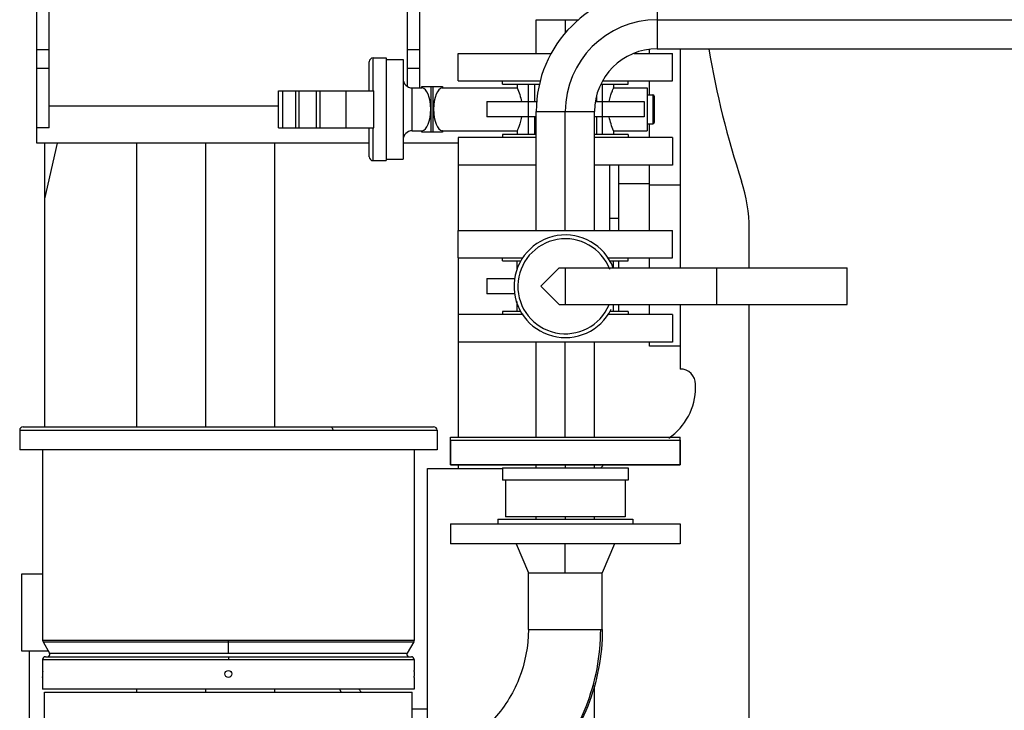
# Model space of a CAD drawing. Header units: millimetres. Extents: x 0 to 1189, y 0 to 841.
# Tile 133 of 166: x 947 to 973, y 583 to 602. Entities that reach past the tile are written whole.
import ezdxf

# ---------------------------------------------------------------- set-up
doc = ezdxf.new("R2010")
doc.units = ezdxf.units.MM
doc.header["$LTSCALE"] = 65.395
doc.linetypes.add('CENTER', pattern=[0.6, 0.375, -0.075, 0.075, -0.075])
for name, color, linetype in [('1907_153200_01_ABL561', 7, 'CONTINUOUS'), ('1907_153200_01_T1_PBL567', 7, 'CONTINUOUS'), ('1907_153200_76_ABL527', 7, 'CONTINUOUS'), ('1907_153200_76_T1_PBL611', 7, 'CONTINUOUS'), ('1907_153200_76_T2_PBL612', 7, 'CONTINUOUS'), ('1907_153200_77_ABL579', 7, 'CONTINUOUS'), ('1907_153200_77_T1_PBL609', 7, 'CONTINUOUS'), ('1907_153200_77_T2_PBL610', 7, 'CONTINUOUS'), ('1997_000000_TLKGS_MARKETING_ABL455', 7, 'CONTINUOUS'), ('1997_030000_TLKGS_V_ABL456', 7, 'CONTINUOUS'), ('1997_100000_TLKGS_V_ABL457', 7, 'CONTINUOUS'), ('1997_111000_12_SIMPLE1_D_ABL532', 7, 'CONTINUOUS'), ('1997_111000_12_SIMPLE1_T1_D_PBL533', 7, 'CONTINUOUS'), ('1997_111200_08_SIMPLE1_A_ABL554', 7, 'CONTINUOUS'), ('1997_111200_08_SIMPLE1_T12_A_PBL613', 7, 'CONTINUOUS'), ('1997_111200_08_SIMPLE1_T3_A_PBL585', 7, 'CONTINUOUS'), ('1997_111200_08_SIMPLE1_T4_A_PBL555', 7, 'CONTINUOUS'), ('1997_200000_TLKGS_V_ABL639', 7, 'CONTINUOUS'), ('1997_252000_06_SIMPLE1_T1_X_PBL641', 7, 'CONTINUOUS'), ('1997_252000_06_SIMPLE1_X_ABL640', 7, 'CONTINUOUS'), ('32ND40-DIN2690-MAK_PBL588', 7, 'CONTINUOUS'), ('32ND40-DIN2690-MAK_PBL592', 7, 'CONTINUOUS'), ('32ND40-DIN2690-MAK_PBL607', 7, 'CONTINUOUS'), ('32ND40-DIN2690-MAK_PBL608', 7, 'CONTINUOUS'), ('9M32C_GENSET_GENERATOR_ABL496', 7, 'CONTINUOUS'), ('9M32C_GENSET_GENERATOR_T1_PBL497', 7, 'CONTINUOUS'), ('9M32C_GENSET_KPL_VERROHRUNG_ABL407', 7, 'CONTINUOUS'), ('9M32C_GENSET_SCHUTZHAUBE_ABL535', 7, 'CONTINUOUS'), ('9M32C_GENSET_SCHUTZHAUBE_T1_PBL536', 7, 'CONTINUOUS'), ('ARI_ZESA_DN32_PN16_EPDM_ABL552', 7, 'CONTINUOUS'), ('ARI_ZESA_DN32_PN16_EPDM_ABL569', 7, 'CONTINUOUS'), ('ARI_ZESA_DN32_PN16_T1_EPDM_PBL591', 7, 'CONTINUOUS'), ('ARI_ZESA_DN32_PN16_T1_EPDM_PBL597', 7, 'CONTINUOUS'), ('ARI_ZESA_DN32_PN16_T2_EPDM_PBL553', 7, 'CONTINUOUS'), ('ARI_ZESA_DN32_PN16_T2_EPDM_PBL570', 7, 'CONTINUOUS'), ('EN1092-1-01A-DN32-PN40-39_PBL586', 7, 'CONTINUOUS'), ('EN1092-1-01A-DN32-PN40-39_PBL593', 7, 'CONTINUOUS'), ('EN1092-1-01A-DN32-PN40-39_PBL602', 7, 'CONTINUOUS'), ('EN1092-1-01A-DN32-PN40-39_PBL603', 7, 'CONTINUOUS'), ('EN1092-1-01A-DN40-PN16-39_PBL580', 7, 'CONTINUOUS'), ('links_13_VBL404', 7, 'CONTINUOUS'), ('VORWAERMGERAT_C33_12225_04_PBL440', 7, 'CONTINUOUS')]:
    doc.layers.add(name, color=color, linetype=linetype)

# ---------------------------------------------------------------- blocks, each defined once
blk = doc.blocks.new('VORWAERMGERAT_C33_12225_04_PBL440', base_point=(955.605, 574.112))
at = {"layer": 'VORWAERMGERAT_C33_12225_04_PBL440', "color": 7, "linetype": 'Continuous'}
for p, q in [((947.07, 590.897), (957.79, 590.897)), ((946.98, 590.807), (946.98, 590.297)), ((957.88, 590.807), (957.88, 590.297)), ((958.229, 590.547), (964.229, 590.547)), ((958.229, 590.547), (958.229, 589.907)), ((964.229, 590.547), (964.229, 589.907)), ((957.88, 590.297), (946.98, 590.297)), ((947.58, 590.297), (947.58, 585.322)), ((957.28, 590.297), (957.28, 585.322)), ((964.229, 589.907), (958.229, 589.907)), ((959.589, 589.827), (962.869, 589.827)), ((959.589, 589.827), (959.589, 589.507)), ((962.869, 589.827), (962.869, 589.507)), ((962.869, 589.507), (959.589, 589.507)), ((959.669, 589.507), (959.669, 588.547)), ((962.789, 589.507), (962.789, 588.547)), ((958.229, 588.367), (964.229, 588.367)), ((958.229, 588.367), (958.229, 587.847)), ((959.469, 588.487), (962.989, 588.487)), ((959.469, 588.487), (959.469, 588.367)), ((962.789, 588.547), (959.669, 588.547)), ((962.989, 588.487), (962.989, 588.367)), ((964.229, 588.367), (964.229, 587.847)), ((964.229, 587.847), (958.229, 587.847)), ((959.949, 587.847), (960.263, 587.087)), ((962.509, 587.847), (962.195, 587.087)), ((960.263, 587.087), (962.195, 587.087)), ((960.263, 585.607), (960.263, 587.087)), ((962.195, 585.607), (962.195, 587.087)), ((947.59, 585.287), (947.762, 584.986)), ((957.271, 585.287), (957.098, 584.986)), ((947.58, 584.826), (947.58, 584.537)), ((947.65, 584.896), (957.21, 584.896)), ((957.28, 584.826), (957.28, 584.537)), ((947.58, 584.537), (947.58, 584.523)), ((947.58, 584.523), (947.581, 584.519)), ((947.581, 584.519), (947.581, 584.51)), ((957.28, 584.533), (957.28, 584.537)), ((957.28, 584.529), (957.28, 584.533)), ((957.28, 584.523), (957.28, 584.529)), ((957.28, 584.519), (957.28, 584.523)), ((957.28, 584.515), (957.28, 584.519)), ((957.28, 584.51), (957.28, 584.515)), ((947.58, 584.373), (947.581, 584.377)), ((947.58, 584.369), (947.58, 584.373)), ((947.58, 584.366), (947.58, 584.369)), ((947.58, 584.363), (947.58, 584.366)), ((947.58, 584.361), (947.58, 584.363)), ((947.58, 584.358), (947.58, 584.361)), ((947.58, 584.357), (947.58, 584.358)), ((947.58, 584.358), (947.58, 584.357)), ((947.58, 584.357), (947.58, 584.047)), ((947.581, 584.384), (947.581, 584.386)), ((947.581, 584.382), (947.581, 584.384)), ((947.581, 584.381), (947.581, 584.382)), ((947.581, 584.377), (947.581, 584.381)), ((957.28, 584.383), (957.28, 584.387)), ((957.28, 584.38), (957.28, 584.383)), ((957.28, 584.357), (957.28, 584.38)), ((957.28, 584.357), (957.28, 584.047)), ((957.28, 584.047), (947.58, 584.047)), ((947.63, 583.967), (957.23, 583.967)), ((947.63, 583.167), (947.63, 583.967)), ((957.23, 583.167), (957.23, 583.967))]:
    blk.add_line(p, q, dxfattribs=at)
at = {"layer": 'VORWAERMGERAT_C33_12225_04_PBL440', "color": 9, "linetype": 'Continuous'}
for p, q in [((946.98, 590.807), (957.88, 590.807)), ((961.229, 587.087), (961.229, 587.847)), ((960.263, 585.607), (962.195, 585.607)), ((957.28, 585.322), (947.58, 585.322)), ((947.59, 585.287), (957.271, 585.287)), ((952.43, 584.986), (952.43, 585.322)), ((947.762, 584.986), (957.098, 584.986)), ((947.58, 584.826), (957.28, 584.826)), ((952.43, 584.896), (952.43, 584.826))]:
    blk.add_line(p, q, dxfattribs=at)
at = {"layer": 'VORWAERMGERAT_C33_12225_04_PBL440', "color": 7, "linetype": 'Continuous'}
blk.add_circle((952.43, 584.447), 0.09, dxfattribs=at)
for centre, radius, start, end in [((947.07, 590.807), 0.09, 90, 180), ((957.79, 590.807), 0.09, 0, 90), ((947.65, 585.322), 0.07, 180, 209.8824), ((957.21, 585.322), 0.07, 330.1176, 360), ((947.71, 584.956), 0.06, 269.9996, 29.8824), ((957.15, 584.956), 0.06, 150.1176, 270.0013), ((947.65, 584.826), 0.07, 90, 180), ((957.21, 584.826), 0.07, 0, 90), ((942.731, 584.447), 4.85, 359.2774, 0.7518), ((962.129, 584.447), 4.85, 179.2497, 180.709)]:
    blk.add_arc(centre, radius, start, end, dxfattribs=at)
at = {"layer": 'VORWAERMGERAT_C33_12225_04_PBL440', "color": 9, "linetype": 'Continuous'}
for points, knots in [([(955.11, 590.897), (955.114, 590.897), (955.137, 590.889), (955.146, 590.864), (955.15, 590.847)], [0, 0, 0, 0, 0.190818, 1, 1, 1, 1]), ([(960.678, 581.883), (961.145, 582.372), (961.896, 583.551), (962.153, 584.923), (962.153, 585.607)], [0, 0, 0, 0, 0.497085, 1, 1, 1, 1])]:
    blk.add_open_spline(points, degree=3, knots=knots, dxfattribs=at)
blk.add_open_spline([(955.15, 590.847), (955.154, 590.834), (955.155, 590.82), (955.155, 590.807)], degree=3, dxfattribs=at)
at = {"layer": 'VORWAERMGERAT_C33_12225_04_PBL440', "color": 7, "linetype": 'Continuous'}
for points, knots in [([(960.263, 585.607), (960.263, 585.17), (960.1, 584.296), (959.623, 583.544), (959.326, 583.234)], [0, 0, 0, 0, 0.504769, 1, 1, 1, 1]), ([(962.195, 585.607), (962.195, 584.927), (961.938, 583.56), (961.189, 582.386), (960.722, 581.898)], [0, 0, 0, 0, 0.501967, 1, 1, 1, 1])]:
    blk.add_open_spline(points, degree=3, knots=knots, dxfattribs=at)
blk = doc.blocks.new('EN1092-1-01A-DN32-PN40-39_PBL602', base_point=(961.23, 598.087))
at = {"layer": 'EN1092-1-01A-DN32-PN40-39_PBL602', "color": 7, "linetype": 'Continuous'}
for p, q in [((958.43, 598.447), (958.43, 597.727)), ((960.469, 598.447), (958.43, 598.447)), ((964.03, 598.447), (961.989, 598.447)), ((964.03, 598.447), (964.03, 597.727)), ((960.469, 597.727), (958.43, 597.727)), ((964.03, 597.727), (961.989, 597.727))]:
    blk.add_line(p, q, dxfattribs=at)
blk = doc.blocks.new('EN1092-1-01A-DN32-PN40-39_PBL603', base_point=(961.23, 600.287))
at = {"layer": 'EN1092-1-01A-DN32-PN40-39_PBL603', "color": 7, "linetype": 'Continuous'}
for p, q in [((958.43, 599.927), (958.43, 600.647)), ((958.43, 600.647), (960.862, 600.647)), ((963.023, 600.647), (964.03, 600.647)), ((964.03, 599.927), (964.03, 600.647)), ((958.43, 599.927), (960.574, 599.927)), ((962.202, 599.927), (964.03, 599.927))]:
    blk.add_line(p, q, dxfattribs=at)
blk = doc.blocks.new('1907_153200_76_T1_PBL611', base_point=(961.23, 589.487))
at = {"layer": '1907_153200_76_T1_PBL611', "color": 7, "linetype": 'Continuous'}
for p, q in [((961.99, 596.027), (961.99, 597.727)), ((961.99, 590.627), (961.99, 593.107)), ((960.47, 589.827), (960.47, 589.907)), ((961.99, 589.827), (961.99, 589.907)), ((960.47, 588.487), (960.47, 588.547)), ((961.99, 588.487), (961.99, 588.547)), ((961.99, 581.247), (961.99, 584.144)), ((960.47, 581.247), (960.47, 581.657))]:
    blk.add_line(p, q, dxfattribs=at)
at = {"layer": '1907_153200_76_T1_PBL611', "color": 2, "linetype": 'CENTER'}
for p, q in [((961.23, 589.827), (961.23, 589.907)), ((961.23, 588.487), (961.23, 588.547)), ((961.23, 581.247), (961.23, 582.52))]:
    blk.add_line(p, q, dxfattribs=at)
blk = doc.blocks.new('1907_153200_76_T2_PBL612', base_point=(977.338, 604.337))
at = {"layer": '1907_153200_76_T2_PBL612', "color": 7, "linetype": 'Continuous'}
blk.add_line((960.47, 600.647), (960.47, 601.527), dxfattribs=at)
at = {"layer": '1907_153200_76_T2_PBL612', "color": 9, "linetype": 'Continuous'}
blk.add_line((960.47, 601.527), (961.578, 601.527), dxfattribs=at)
at = {"layer": '1907_153200_76_T2_PBL612', "color": 2, "linetype": 'CENTER'}
blk.add_line((961.23, 601.18), (961.23, 601.527), dxfattribs=at)
blk = doc.blocks.new('1907_153200_76_ABL527', base_point=(976.954, 594.801))
at = {"layer": '1907_153200_76_T1_PBL611'}
blk.add_blockref('1907_153200_76_T1_PBL611', (961.23, 589.487), dxfattribs=at)
at = {"layer": '1907_153200_76_T2_PBL612'}
blk.add_blockref('1907_153200_76_T2_PBL612', (977.338, 604.337), dxfattribs=at)
at = {"layer": 'EN1092-1-01A-DN32-PN40-39_PBL602'}
blk.add_blockref('EN1092-1-01A-DN32-PN40-39_PBL602', (961.23, 598.087), dxfattribs=at)
at = {"layer": 'EN1092-1-01A-DN32-PN40-39_PBL603'}
blk.add_blockref('EN1092-1-01A-DN32-PN40-39_PBL603', (961.23, 600.287), dxfattribs=at)
blk = doc.blocks.new('ARI_ZESA_DN32_PN16_T2_EPDM_PBL553', base_point=(964.589, 594.567))
at = {"layer": 'ARI_ZESA_DN32_PN16_T2_EPDM_PBL553', "color": 7, "linetype": 'Continuous'}
for p, q in [((961.069, 595.047), (960.589, 594.567)), ((961.069, 595.047), (968.589, 595.047)), ((961.229, 595.047), (961.229, 594.087)), ((965.189, 594.087), (965.189, 595.047)), ((968.589, 594.087), (968.589, 595.047)), ((960.589, 594.567), (961.069, 594.087)), ((961.069, 594.087), (968.589, 594.087))]:
    blk.add_line(p, q, dxfattribs=at)
blk = doc.blocks.new('ARI_ZESA_DN32_PN16_T1_EPDM_PBL591', base_point=(960.872, 594.567))
at = {"layer": 'ARI_ZESA_DN32_PN16_T1_EPDM_PBL591', "color": 7, "linetype": 'Continuous'}
for p, q in [((959.969, 595.009), (959.969, 595.227)), ((962.489, 595.047), (962.489, 595.227)), ((959.175, 594.767), (959.921, 594.767)), ((959.175, 594.767), (959.175, 594.367)), ((959.906, 594.367), (959.175, 594.367)), ((959.969, 593.907), (959.969, 594.166)), ((962.489, 593.907), (962.489, 594.087))]:
    blk.add_line(p, q, dxfattribs=at)
blk.add_arc((961.229, 594.567), 1.34, 21.1763, 333.4607, dxfattribs=at)
at = {"layer": 'ARI_ZESA_DN32_PN16_T1_EPDM_PBL591', "color": 9, "linetype": 'Continuous'}
blk.add_arc((961.229, 594.567), 1.24, 20.6976, 336.9982, dxfattribs=at)
blk = doc.blocks.new('ARI_ZESA_DN32_PN16_EPDM_ABL552', base_point=(963.882, 594.567))
at = {"layer": 'ARI_ZESA_DN32_PN16_T1_EPDM_PBL591'}
blk.add_blockref('ARI_ZESA_DN32_PN16_T1_EPDM_PBL591', (960.872, 594.567), dxfattribs=at)
at = {"layer": 'ARI_ZESA_DN32_PN16_T2_EPDM_PBL553'}
blk.add_blockref('ARI_ZESA_DN32_PN16_T2_EPDM_PBL553', (964.589, 594.567), dxfattribs=at)
blk = doc.blocks.new('1907_153200_01_T1_PBL567', base_point=(951.83, 612.827))
at = {"layer": '1907_153200_01_T1_PBL567', "color": 7, "linetype": 'Continuous'}
for p, q in [((950.03, 598.307), (950.03, 590.897)), ((953.63, 598.307), (953.63, 590.897)), ((950.03, 584.047), (950.03, 583.967)), ((953.63, 584.047), (953.63, 583.967))]:
    blk.add_line(p, q, dxfattribs=at)
at = {"layer": '1907_153200_01_T1_PBL567', "color": 2, "linetype": 'CENTER'}
for p, q in [((951.83, 598.307), (951.83, 590.897)), ((951.83, 584.047), (951.83, 583.967))]:
    blk.add_line(p, q, dxfattribs=at)
blk = doc.blocks.new('1907_153200_01_ABL561', base_point=(951.83, 613.187))
at = {"layer": '1907_153200_01_T1_PBL567'}
blk.add_blockref('1907_153200_01_T1_PBL567', (951.83, 612.827), dxfattribs=at)
blk = doc.blocks.new('ARI_ZESA_DN32_PN16_T2_EPDM_PBL570', base_point=(954.986, 599.187))
at = {"layer": 'ARI_ZESA_DN32_PN16_T2_EPDM_PBL570', "color": 7, "linetype": 'Continuous'}
for p, q in [((953.742, 598.707), (953.742, 599.667)), ((953.742, 599.667), (956.23, 599.667)), ((953.842, 599.667), (953.842, 598.707)), ((954.19, 598.707), (954.19, 599.667)), ((954.266, 599.667), (954.266, 598.707)), ((954.722, 599.667), (954.722, 598.707)), ((954.822, 599.667), (954.822, 598.707)), ((956.23, 598.707), (956.23, 599.667)), ((953.742, 598.707), (956.23, 598.707))]:
    blk.add_line(p, q, dxfattribs=at)
at = {"layer": 'ARI_ZESA_DN32_PN16_T2_EPDM_PBL570', "color": 9, "linetype": 'Continuous'}
blk.add_line((955.51, 598.707), (955.51, 599.667), dxfattribs=at)
blk = doc.blocks.new('ARI_ZESA_DN32_PN16_T1_EPDM_PBL597', base_point=(959.83, 599.187))
at = {"layer": 'ARI_ZESA_DN32_PN16_T1_EPDM_PBL597', "color": 7, "linetype": 'Continuous'}
for p, q in [((956.11, 599.667), (956.11, 600.427)), ((956.21, 600.527), (956.55, 600.527)), ((956.55, 600.527), (956.55, 597.847)), ((956.55, 600.487), (956.99, 600.487)), ((956.99, 600.487), (956.99, 597.887)), ((957.23, 599.747), (957.483, 599.747)), ((957.483, 599.787), (957.483, 599.747)), ((957.483, 599.787), (958.018, 599.787)), ((957.483, 599.747), (957.486, 599.747)), ((958.015, 599.747), (958.018, 599.747)), ((958.018, 599.787), (958.018, 599.747)), ((958.018, 599.747), (959.97, 599.747)), ((959.97, 599.847), (959.97, 599.747)), ((960.266, 599.387), (960.266, 599.847)), ((960.42, 599.847), (960.42, 599.387)), ((962.195, 599.847), (962.195, 599.387)), ((962.49, 599.847), (962.49, 599.747)), ((962.49, 599.747), (963.37, 599.747)), ((963.37, 599.747), (963.37, 598.627)), ((959.176, 599.387), (959.176, 598.987)), ((959.176, 599.387), (960.485, 599.387)), ((962.012, 599.387), (963.285, 599.387)), ((962.041, 599.522), (962.041, 599.387)), ((963.285, 599.387), (963.285, 598.987)), ((963.37, 599.567), (963.51, 599.567)), ((963.55, 599.527), (963.55, 598.847)), ((960.469, 598.987), (959.176, 598.987)), ((960.266, 598.527), (960.266, 598.987)), ((960.42, 598.987), (960.42, 598.527)), ((963.285, 598.987), (961.989, 598.987)), ((962.041, 598.987), (962.041, 598.527)), ((962.195, 598.987), (962.195, 598.527)), ((956.11, 597.947), (956.11, 598.707)), ((957.23, 598.627), (957.483, 598.627)), ((957.483, 598.627), (957.483, 598.587)), ((957.486, 598.627), (957.483, 598.627)), ((958.018, 598.627), (958.015, 598.627)), ((958.018, 598.627), (958.018, 598.587)), ((958.018, 598.627), (959.97, 598.627)), ((959.97, 598.627), (959.97, 598.527)), ((962.49, 598.627), (962.49, 598.527)), ((962.49, 598.627), (963.37, 598.627)), ((963.37, 598.807), (963.51, 598.807)), ((958.018, 598.587), (957.483, 598.587)), ((956.21, 597.847), (956.55, 597.847)), ((956.55, 597.887), (956.99, 597.887))]:
    blk.add_line(p, q, dxfattribs=at)
at = {"layer": 'ARI_ZESA_DN32_PN16_T1_EPDM_PBL597', "color": 9, "linetype": 'Continuous'}
for p, q in [((956.21, 599.667), (956.21, 600.527)), ((957.23, 598.627), (957.23, 599.747)), ((957.486, 599.747), (957.486, 599.787)), ((957.721, 599.787), (957.721, 598.587)), ((957.78, 598.587), (957.78, 599.787)), ((958.015, 599.787), (958.015, 599.747)), ((960.269, 598.987), (960.269, 599.387)), ((962.192, 599.387), (962.192, 598.987)), ((963.51, 599.567), (963.51, 598.807)), ((956.21, 597.847), (956.21, 598.707)), ((957.486, 598.587), (957.486, 598.627)), ((958.015, 598.627), (958.015, 598.587))]:
    blk.add_line(p, q, dxfattribs=at)
at = {"layer": 'ARI_ZESA_DN32_PN16_T1_EPDM_PBL597', "color": 7, "linetype": 'Continuous'}
for centre, radius, start, end in [((956.21, 600.427), 0.1, 90, 180), ((957.23, 599.987), 0.24, 180, 270), ((963.51, 599.527), 0.04, 0, 90), ((963.51, 598.847), 0.04, 270, 360), ((957.23, 598.387), 0.24, 90, 180), ((956.21, 597.947), 0.1, 180, 270)]:
    blk.add_arc(centre, radius, start, end, dxfattribs=at)
for centre, start_param, end_param in [((957.481, 599.187), 3.163625, 6.261153), ((958.02, 599.187), 0.021869, 3.119723)]:
    blk.add_ellipse(centre, major_axis=(0, 0.56), ratio=0.414214, start_param=start_param, end_param=end_param, dxfattribs=at)
for points in [[(959.97, 599.747), (960.022, 599.632), (960.063, 599.511), (960.084, 599.387)], [(962.49, 598.627), (962.439, 598.742), (962.398, 598.863), (962.377, 598.987)]]:
    blk.add_open_spline(points, degree=3, dxfattribs=at)
for points in [[(962.377, 599.387), (962.385, 599.436), (962.407, 599.523), (962.442, 599.635), (962.475, 599.703), (962.485, 599.739), (962.49, 599.747)], [(960.084, 598.987), (960.076, 598.938), (960.054, 598.85), (960.019, 598.738), (959.986, 598.67), (959.976, 598.634), (959.97, 598.627)]]:
    blk.add_open_spline(points, degree=3, knots=[0, 0, 0, 0, 0.395511, 0.714042, 0.925226, 1, 1, 1, 1], dxfattribs=at)
blk = doc.blocks.new('ARI_ZESA_DN32_PN16_EPDM_ABL569', base_point=(954.986, 599.187))
at = {"layer": 'ARI_ZESA_DN32_PN16_T1_EPDM_PBL597'}
blk.add_blockref('ARI_ZESA_DN32_PN16_T1_EPDM_PBL597', (959.83, 599.187), dxfattribs=at)
at = {"layer": 'ARI_ZESA_DN32_PN16_T2_EPDM_PBL570'}
blk.add_blockref('ARI_ZESA_DN32_PN16_T2_EPDM_PBL570', (954.986, 599.187), dxfattribs=at)
blk = doc.blocks.new('EN1092-1-01A-DN40-PN16-39_PBL580', base_point=(961.229, 590.267))
at = {"layer": 'EN1092-1-01A-DN40-PN16-39_PBL580', "color": 7, "linetype": 'Continuous'}
for p, q in [((958.229, 590.627), (964.229, 590.627)), ((958.229, 589.907), (958.229, 590.627)), ((964.229, 589.907), (964.229, 590.627)), ((958.229, 589.907), (964.229, 589.907))]:
    blk.add_line(p, q, dxfattribs=at)
blk = doc.blocks.new('EN1092-1-01A-DN32-PN40-39_PBL586', base_point=(961.229, 593.467))
at = {"layer": 'EN1092-1-01A-DN32-PN40-39_PBL586', "color": 7, "linetype": 'Continuous'}
for p, q in [((960.129, 593.827), (958.429, 593.827)), ((958.429, 593.827), (958.429, 593.107)), ((964.029, 593.827), (962.329, 593.827)), ((964.029, 593.827), (964.029, 593.107)), ((964.029, 593.107), (958.429, 593.107))]:
    blk.add_line(p, q, dxfattribs=at)
blk = doc.blocks.new('EN1092-1-01A-DN32-PN40-39_PBL593', base_point=(961.229, 595.667))
at = {"layer": 'EN1092-1-01A-DN32-PN40-39_PBL593', "color": 7, "linetype": 'Continuous'}
for p, q in [((958.429, 595.307), (958.429, 596.027)), ((958.429, 596.027), (964.029, 596.027)), ((964.029, 595.307), (964.029, 596.027)), ((958.429, 595.307), (960.121, 595.307)), ((962.337, 595.307), (964.029, 595.307))]:
    blk.add_line(p, q, dxfattribs=at)
blk = doc.blocks.new('1907_153200_77_T1_PBL609', base_point=(961.229, 591.867))
at = {"layer": '1907_153200_77_T1_PBL609', "color": 7, "linetype": 'Continuous'}
for p, q in [((960.469, 590.627), (960.469, 593.107)), ((961.989, 590.627), (961.989, 593.107))]:
    blk.add_line(p, q, dxfattribs=at)
at = {"layer": '1907_153200_77_T1_PBL609', "color": 2, "linetype": 'CENTER'}
blk.add_line((961.229, 590.627), (961.229, 593.107), dxfattribs=at)
blk = doc.blocks.new('1907_153200_77_T2_PBL610', base_point=(987.191, 606.429))
at = {"layer": '1907_153200_77_T2_PBL610', "color": 9, "linetype": 'Continuous'}
for p, q in [((963.629, 602.287), (963.629, 600.767)), ((960.469, 599.127), (961.989, 599.127))]:
    blk.add_line(p, q, dxfattribs=at)
at = {"layer": '1907_153200_77_T2_PBL610', "color": 2, "linetype": 'CENTER'}
for p, q in [((963.629, 601.527), (974.715, 601.527)), ((961.229, 596.027), (961.229, 599.127))]:
    blk.add_line(p, q, dxfattribs=at)
at = {"layer": '1907_153200_77_T2_PBL610', "color": 7, "linetype": 'Continuous'}
for p, q in [((963.629, 600.767), (974.715, 600.767)), ((960.469, 596.027), (960.469, 599.127)), ((961.989, 596.027), (961.989, 599.127))]:
    blk.add_line(p, q, dxfattribs=at)
for radius in [3.16, 1.64]:
    blk.add_arc((963.629, 599.127), radius, 90, 180, dxfattribs=at)
at = {"layer": '1907_153200_77_T2_PBL610', "color": 2, "linetype": 'CENTER'}
blk.add_arc((963.629, 599.127), 2.4, 90, 180, dxfattribs=at)
blk = doc.blocks.new('1907_153200_77_ABL579', base_point=(986.107, 604.279))
at = {"layer": '1907_153200_77_T1_PBL609'}
blk.add_blockref('1907_153200_77_T1_PBL609', (961.229, 591.867), dxfattribs=at)
at = {"layer": '1907_153200_77_T2_PBL610'}
blk.add_blockref('1907_153200_77_T2_PBL610', (987.191, 606.429), dxfattribs=at)
at = {"layer": 'EN1092-1-01A-DN32-PN40-39_PBL586'}
blk.add_blockref('EN1092-1-01A-DN32-PN40-39_PBL586', (961.229, 593.467), dxfattribs=at)
at = {"layer": 'EN1092-1-01A-DN32-PN40-39_PBL593'}
blk.add_blockref('EN1092-1-01A-DN32-PN40-39_PBL593', (961.229, 595.667), dxfattribs=at)
at = {"layer": 'EN1092-1-01A-DN40-PN16-39_PBL580'}
blk.add_blockref('EN1092-1-01A-DN40-PN16-39_PBL580', (961.229, 590.267), dxfattribs=at)
blk = doc.blocks.new('32ND40-DIN2690-MAK_PBL588', base_point=(961.229, 593.867))
at = {"layer": '32ND40-DIN2690-MAK_PBL588', "color": 7, "linetype": 'Continuous'}
for p, q in [((960.068, 593.907), (959.589, 593.907)), ((959.589, 593.907), (959.589, 593.827)), ((962.869, 593.907), (962.39, 593.907)), ((962.869, 593.907), (962.869, 593.827))]:
    blk.add_line(p, q, dxfattribs=at)
blk = doc.blocks.new('32ND40-DIN2690-MAK_PBL592', base_point=(961.229, 595.267))
at = {"layer": '32ND40-DIN2690-MAK_PBL592', "color": 7, "linetype": 'Continuous'}
for p, q in [((959.589, 595.227), (959.589, 595.307)), ((962.869, 595.227), (962.869, 595.307)), ((959.589, 595.227), (960.08, 595.227)), ((962.378, 595.227), (962.869, 595.227))]:
    blk.add_line(p, q, dxfattribs=at)
blk = doc.blocks.new('32ND40-DIN2690-MAK_PBL607', base_point=(961.23, 598.487))
at = {"layer": '32ND40-DIN2690-MAK_PBL607', "color": 7, "linetype": 'Continuous'}
for p, q in [((959.59, 598.527), (959.59, 598.447)), ((960.469, 598.527), (959.59, 598.527)), ((962.87, 598.527), (961.989, 598.527)), ((962.87, 598.527), (962.87, 598.447))]:
    blk.add_line(p, q, dxfattribs=at)
blk = doc.blocks.new('32ND40-DIN2690-MAK_PBL608', base_point=(961.23, 599.887))
at = {"layer": '32ND40-DIN2690-MAK_PBL608', "color": 7, "linetype": 'Continuous'}
for p, q in [((959.59, 599.847), (959.59, 599.927)), ((962.87, 599.847), (962.87, 599.927)), ((959.59, 599.847), (960.554, 599.847)), ((962.158, 599.847), (962.87, 599.847))]:
    blk.add_line(p, q, dxfattribs=at)
blk = doc.blocks.new('9M32C_GENSET_KPL_VERROHRUNG_ABL407', base_point=(993.09, 614.547))
at = {"layer": '1907_153200_01_ABL561'}
blk.add_blockref('1907_153200_01_ABL561', (951.83, 613.187), dxfattribs=at)
at = {"layer": '1907_153200_76_ABL527'}
blk.add_blockref('1907_153200_76_ABL527', (976.954, 594.801), dxfattribs=at)
at = {"layer": '1907_153200_77_ABL579'}
blk.add_blockref('1907_153200_77_ABL579', (986.107, 604.279), dxfattribs=at)
at = {"layer": '32ND40-DIN2690-MAK_PBL588'}
blk.add_blockref('32ND40-DIN2690-MAK_PBL588', (961.229, 593.867), dxfattribs=at)
at = {"layer": '32ND40-DIN2690-MAK_PBL592'}
blk.add_blockref('32ND40-DIN2690-MAK_PBL592', (961.229, 595.267), dxfattribs=at)
at = {"layer": '32ND40-DIN2690-MAK_PBL607'}
blk.add_blockref('32ND40-DIN2690-MAK_PBL607', (961.23, 598.487), dxfattribs=at)
at = {"layer": '32ND40-DIN2690-MAK_PBL608'}
blk.add_blockref('32ND40-DIN2690-MAK_PBL608', (961.23, 599.887), dxfattribs=at)
at = {"layer": 'ARI_ZESA_DN32_PN16_EPDM_ABL552'}
blk.add_blockref('ARI_ZESA_DN32_PN16_EPDM_ABL552', (963.882, 594.567), dxfattribs=at)
at = {"layer": 'ARI_ZESA_DN32_PN16_EPDM_ABL569'}
blk.add_blockref('ARI_ZESA_DN32_PN16_EPDM_ABL569', (954.986, 599.187), dxfattribs=at)
at = {"layer": 'VORWAERMGERAT_C33_12225_04_PBL440'}
blk.add_blockref('VORWAERMGERAT_C33_12225_04_PBL440', (955.605, 574.112), dxfattribs=at)
blk = doc.blocks.new('1997_111000_12_SIMPLE1_T1_D_PBL533', base_point=(988.63, 620.507))
at = {"layer": '1997_111000_12_SIMPLE1_T1_D_PBL533', "color": 7, "linetype": 'Continuous'}
for p, q in [((964.23, 600.767), (964.23, 595.047)), ((964.23, 594.087), (964.23, 592.407)), ((964.63, 591.927), (964.63, 592.007)), ((957.63, 589.807), (959.589, 589.807)), ((957.63, 583.207), (957.63, 589.807))]:
    blk.add_line(p, q, dxfattribs=at)
for centre, radius, start, end in [((964.23, 592.007), 0.4, 0, 90), ((963.03, 591.927), 1.6, 304.2525, 359.9994), ((962.07, 589.967), 0.16, 298.5164, 337.868)]:
    blk.add_arc(centre, radius, start, end, dxfattribs=at)
blk = doc.blocks.new('1997_111000_12_SIMPLE1_D_ABL532', base_point=(988.63, 625.847))
at = {"layer": '1997_111000_12_SIMPLE1_T1_D_PBL533'}
blk.add_blockref('1997_111000_12_SIMPLE1_T1_D_PBL533', (988.63, 620.507), dxfattribs=at)
blk = doc.blocks.new('1997_111200_08_SIMPLE1_T4_A_PBL555', base_point=(955.43, 600.707))
at = {"layer": '1997_111200_08_SIMPLE1_T4_A_PBL555', "color": 7, "linetype": 'Continuous'}
for p, q in [((947.43, 598.307), (947.43, 603.107)), ((960.898, 603.107), (947.43, 603.107)), ((963.43, 603.107), (963.203, 603.107)), ((948.23, 602.707), (956.63, 602.707)), ((956.63, 602.387), (948.23, 602.387)), ((947.75, 598.707), (947.75, 601.907)), ((957.11, 599.779), (957.11, 601.907)), ((957.43, 599.747), (957.43, 601.907)), ((947.75, 598.707), (947.43, 598.707)), ((956.11, 598.307), (947.43, 598.307)), ((958.43, 598.307), (956.99, 598.307))]:
    blk.add_line(p, q, dxfattribs=at)
at = {"layer": '1997_111200_08_SIMPLE1_T4_A_PBL555', "color": 9, "linetype": 'Continuous'}
for p, q in [((947.467, 602.147), (947.43, 602.147)), ((957.046, 602.147), (947.815, 602.147)), ((960.538, 602.147), (957.393, 602.147)), ((962.718, 602.147), (962.117, 602.147)), ((947.75, 600.739), (947.43, 600.739)), ((957.43, 600.739), (957.11, 600.739)), ((947.43, 600.262), (947.75, 600.262)), ((957.11, 600.262), (957.43, 600.262)), ((953.742, 599.267), (947.75, 599.267))]:
    blk.add_line(p, q, dxfattribs=at)
at = {"layer": '1997_111200_08_SIMPLE1_T4_A_PBL555', "color": 7, "linetype": 'Continuous'}
for centre, radius, start, end in [((948.23, 601.907), 0.8, 90, 180), ((956.63, 601.907), 0.8, 0, 90), ((948.23, 601.907), 0.48, 90, 180), ((956.63, 601.907), 0.48, 0, 90)]:
    blk.add_arc(centre, radius, start, end, dxfattribs=at)
blk = doc.blocks.new('1997_111200_08_SIMPLE1_T3_A_PBL585', base_point=(963.83, 603.607))
at = {"layer": '1997_111200_08_SIMPLE1_T3_A_PBL585', "color": 7, "linetype": 'Continuous'}
for p, q in [((963.43, 600.647), (963.43, 600.753)), ((963.43, 599.567), (963.43, 599.927)), ((963.43, 598.447), (963.43, 598.807)), ((963.43, 596.027), (963.43, 597.727)), ((963.43, 595.047), (963.43, 595.307)), ((963.43, 593.827), (963.43, 594.087)), ((963.43, 593.007), (963.43, 593.107)), ((964.23, 593.007), (963.43, 593.007))]:
    blk.add_line(p, q, dxfattribs=at)
at = {"layer": '1997_111200_08_SIMPLE1_T3_A_PBL585', "color": 9, "linetype": 'Continuous'}
blk.add_line((964.23, 597.207), (963.43, 597.207), dxfattribs=at)
blk = doc.blocks.new('1997_111200_08_SIMPLE1_T12_A_PBL613', base_point=(963.29, 604.257))
at = {"layer": '1997_111200_08_SIMPLE1_T12_A_PBL613', "color": 7, "linetype": 'Continuous'}
for p, q in [((962.39, 596.027), (962.39, 597.727)), ((962.63, 596.027), (962.63, 597.727)), ((962.63, 597.247), (963.43, 597.247)), ((962.63, 595.047), (962.63, 595.227)), ((962.63, 593.907), (962.63, 594.087))]:
    blk.add_line(p, q, dxfattribs=at)
at = {"layer": '1997_111200_08_SIMPLE1_T12_A_PBL613', "color": 9, "linetype": 'Continuous'}
blk.add_line((962.63, 596.335), (962.39, 596.335), dxfattribs=at)
blk = doc.blocks.new('1997_111200_08_SIMPLE1_A_ABL554', base_point=(982.41, 624.407))
at = {"layer": '1997_111200_08_SIMPLE1_T12_A_PBL613'}
blk.add_blockref('1997_111200_08_SIMPLE1_T12_A_PBL613', (963.29, 604.257), dxfattribs=at)
at = {"layer": '1997_111200_08_SIMPLE1_T3_A_PBL585'}
blk.add_blockref('1997_111200_08_SIMPLE1_T3_A_PBL585', (963.83, 603.607), dxfattribs=at)
at = {"layer": '1997_111200_08_SIMPLE1_T4_A_PBL555'}
blk.add_blockref('1997_111200_08_SIMPLE1_T4_A_PBL555', (955.43, 600.707), dxfattribs=at)
blk = doc.blocks.new('1997_100000_TLKGS_V_ABL457', base_point=(983.53, 617.491))
at = {"layer": '1997_111000_12_SIMPLE1_D_ABL532'}
blk.add_blockref('1997_111000_12_SIMPLE1_D_ABL532', (988.63, 625.847), dxfattribs=at)
at = {"layer": '1997_111200_08_SIMPLE1_A_ABL554'}
blk.add_blockref('1997_111200_08_SIMPLE1_A_ABL554', (982.41, 624.407), dxfattribs=at)
blk = doc.blocks.new('1997_252000_06_SIMPLE1_T1_X_PBL641', base_point=(988.728, 606.047))
at = {"layer": '1997_252000_06_SIMPLE1_T1_X_PBL641', "color": 7, "linetype": 'Continuous'}
for p, q in [((966.03, 595.047), (966.03, 596.064)), ((966.03, 582.887), (966.03, 594.087))]:
    blk.add_line(p, q, dxfattribs=at)
for centre, radius, start, end in [((988.63, 604.807), 24, 189.6947, 198.1949), ((962.03, 596.064), 4, 0, 18.1949)]:
    blk.add_arc(centre, radius, start, end, dxfattribs=at)
blk = doc.blocks.new('1997_252000_06_SIMPLE1_X_ABL640', base_point=(988.728, 606.047))
at = {"layer": '1997_252000_06_SIMPLE1_T1_X_PBL641'}
blk.add_blockref('1997_252000_06_SIMPLE1_T1_X_PBL641', (988.728, 606.047), dxfattribs=at)
blk = doc.blocks.new('1997_200000_TLKGS_V_ABL639', base_point=(988.728, 626.699))
at = {"layer": '1997_252000_06_SIMPLE1_X_ABL640'}
blk.add_blockref('1997_252000_06_SIMPLE1_X_ABL640', (988.728, 606.047), dxfattribs=at)
blk = doc.blocks.new('1997_030000_TLKGS_V_ABL456', base_point=(991.03, 633.832))
at = {"layer": '1997_100000_TLKGS_V_ABL457'}
blk.add_blockref('1997_100000_TLKGS_V_ABL457', (983.53, 617.491), dxfattribs=at)
at = {"layer": '1997_200000_TLKGS_V_ABL639'}
blk.add_blockref('1997_200000_TLKGS_V_ABL639', (988.728, 626.699), dxfattribs=at)
blk = doc.blocks.new('1997_000000_TLKGS_MARKETING_ABL455', base_point=(991.03, 644.206))
at = {"layer": '1997_030000_TLKGS_V_ABL456'}
blk.add_blockref('1997_030000_TLKGS_V_ABL456', (991.03, 633.832), dxfattribs=at)
blk = doc.blocks.new('9M32C_GENSET_GENERATOR_T1_PBL497', base_point=(988.226, 618.763))
at = {"layer": '9M32C_GENSET_GENERATOR_T1_PBL497', "color": 7, "linetype": 'Continuous'}
for p, q in [((947.63, 598.307), (947.63, 590.897)), ((947.958, 598.307), (947.63, 596.847)), ((947.58, 587.047), (947.03, 587.047)), ((947.03, 587.047), (947.03, 585.047)), ((947.03, 585.047), (947.727, 585.047)), ((947.23, 585.047), (947.23, 583.207)), ((955.331, 584.047), (955.371, 583.967))]:
    blk.add_line(p, q, dxfattribs=at)
blk.add_arc((988.63, 604.799), 38.8, 212.3389, 212.4803, dxfattribs=at)
blk = doc.blocks.new('9M32C_GENSET_GENERATOR_ABL496', base_point=(988.226, 618.763))
at = {"layer": '9M32C_GENSET_GENERATOR_T1_PBL497'}
blk.add_blockref('9M32C_GENSET_GENERATOR_T1_PBL497', (988.226, 618.763), dxfattribs=at)
blk = doc.blocks.new('9M32C_GENSET_SCHUTZHAUBE_T1_PBL536', base_point=(958.614, 598.969))
at = {"layer": '9M32C_GENSET_SCHUTZHAUBE_T1_PBL536', "color": 7, "linetype": 'Continuous'}
for p, q in [((958.43, 604.807), (958.43, 603.107)), ((958.43, 597.727), (958.43, 596.027)), ((958.43, 595.307), (958.43, 593.827)), ((958.43, 593.107), (958.43, 590.627)), ((958.43, 589.907), (958.43, 589.807)), ((957.63, 583.527), (957.23, 583.527))]:
    blk.add_line(p, q, dxfattribs=at)
for start, end in [(161.457, 172.847), (177.4182, 180)]:
    blk.add_arc((988.63, 604.807), 30.2, start, end, dxfattribs=at)
blk = doc.blocks.new('9M32C_GENSET_SCHUTZHAUBE_ABL535', base_point=(958.614, 598.969))
at = {"layer": '9M32C_GENSET_SCHUTZHAUBE_T1_PBL536'}
blk.add_blockref('9M32C_GENSET_SCHUTZHAUBE_T1_PBL536', (958.614, 598.969), dxfattribs=at)
blk = doc.blocks.new('LINKS_13_VBL404', base_point=(991.348, 627.605))
at = {"layer": '1997_000000_TLKGS_MARKETING_ABL455'}
blk.add_blockref('1997_000000_TLKGS_MARKETING_ABL455', (991.03, 644.206), dxfattribs=at)
at = {"layer": '9M32C_GENSET_GENERATOR_ABL496'}
blk.add_blockref('9M32C_GENSET_GENERATOR_ABL496', (988.226, 618.763), dxfattribs=at)
at = {"layer": '9M32C_GENSET_KPL_VERROHRUNG_ABL407'}
blk.add_blockref('9M32C_GENSET_KPL_VERROHRUNG_ABL407', (993.09, 614.547), dxfattribs=at)
at = {"layer": '9M32C_GENSET_SCHUTZHAUBE_ABL535'}
blk.add_blockref('9M32C_GENSET_SCHUTZHAUBE_ABL535', (958.614, 598.969), dxfattribs=at)

msp = doc.modelspace()

# ---------------------------------------------------------------- block references
at = {"layer": 'links_13_VBL404'}
msp.add_blockref('LINKS_13_VBL404', (991.34811, 627.60505), dxfattribs=at)

doc.saveas('drawing.dxf')
